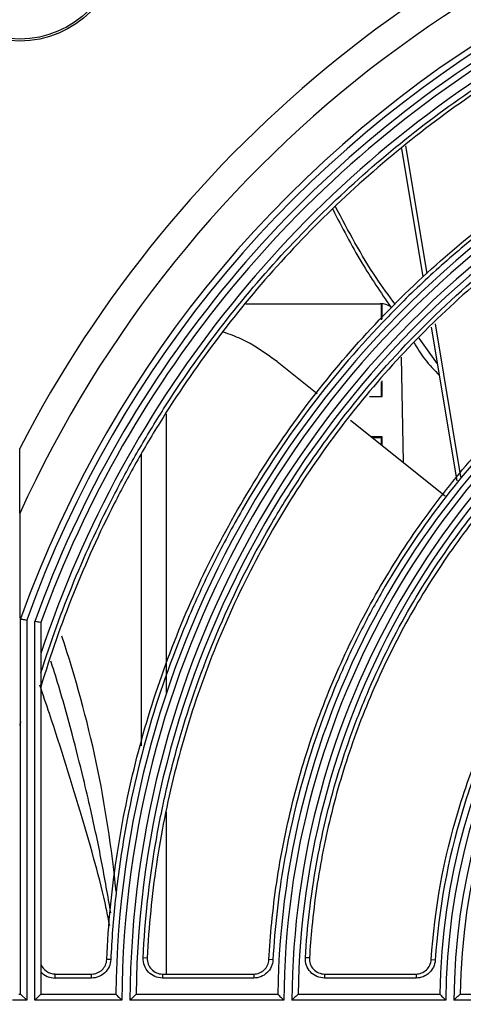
# Model space of a CAD drawing. Header units: millimetres. Extents: x 156 to 887, y -58 to 920.
# Tile 16 of 118: x 588 to 599, y 119 to 144. Entities that reach past the tile are written whole.
import ezdxf

# ---------------------------------------------------------------- set-up
doc = ezdxf.new("R2010")
doc.units = ezdxf.units.MM

msp = doc.modelspace()

# ---------------------------------------------------------------- linework, layer by layer
at = {"color": 7, "linetype": 'Continuous', "lineweight": 25}
for p, q in [((598.208, 137.41), (597.683, 140.572)), ((593.827, 136.745), (597.148, 136.745)), ((597.177, 136.348), (597.177, 136.745)), ((597.193, 136.364), (597.193, 136.743)), ((599.044, 132.369), (598.414, 136.166)), ((598.564, 135.264), (598.111, 135.898)), ((597.663, 135.424), (597.71, 132.836)), ((594.599, 135.317), (595.592, 134.525)), ((597.177, 134.458), (597.177, 134.82)), ((597.193, 134.458), (597.193, 134.839)), ((596.886, 134.458), (597.193, 134.458)), ((591.868, 127.14), (591.868, 134.029)), ((596.413, 133.87), (598.754, 132.003)), ((597.193, 133.458), (596.93, 133.458)), ((597.177, 133.434), (596.959, 133.434)), ((597.177, 133.26), (597.177, 133.434)), ((597.193, 133.248), (597.193, 133.458)), ((591.243, 133.036), (591.243, 125.833)), ((588.266, 119.702), (588.266, 128.963)), ((588.416, 128.937), (588.416, 119.552)), ((588.616, 119.552), (588.616, 128.902)), ((588.766, 128.876), (588.766, 119.702)), ((591.868, 120.2), (591.868, 124.192)), ((590.493, 120.554), (590.393, 120.558)), ((591.393, 120.593), (591.293, 120.598)), ((594.498, 120.55), (594.398, 120.555)), ((595.399, 120.597), (595.299, 120.603)), ((598.505, 120.543), (598.405, 120.55)), ((589.116, 120.1), (589.116, 120.2)), ((589.116, 120.2), (590.019, 120.2)), ((590.019, 120.1), (589.116, 120.1)), ((590.019, 120.1), (590.019, 120.2)), ((591.767, 120.2), (594.024, 120.2)), ((591.767, 120.2), (591.767, 120.1)), ((594.024, 120.1), (591.767, 120.1)), ((594.024, 120.2), (594.024, 120.1)), ((595.773, 120.2), (595.773, 120.1)), ((595.773, 120.2), (598.031, 120.2)), ((598.031, 120.1), (595.773, 120.1)), ((598.031, 120.2), (598.031, 120.1)), ((588.219, 119.702), (588.266, 119.702)), ((588.266, 119.702), (588.416, 119.552)), ((588.766, 119.702), (588.616, 119.552)), ((588.766, 119.702), (590.618, 119.702)), ((591.118, 119.702), (594.618, 119.702)), ((595.118, 119.702), (598.619, 119.702)), ((599.119, 119.702), (602.619, 119.702)), ((588.416, 119.552), (588.069, 119.552)), ((590.767, 119.552), (588.616, 119.552)), ((594.767, 119.552), (590.967, 119.552)), ((598.767, 119.552), (594.967, 119.552)), ((602.767, 119.552), (598.967, 119.552))]:
    msp.add_line(p, q, dxfattribs=at)
at = {"color": 8, "linetype": 'Continuous', "lineweight": 25}
for p, q in [((597.773, 140.638), (598.295, 137.492)), ((598.502, 136.244), (599.128, 132.475))]:
    msp.add_line(p, q, dxfattribs=at)
at = {"color": 7, "linetype": 'Continuous', "lineweight": 25}
for radius in [2.475, 2.425]:
    msp.add_circle((588.243, 145.702), radius, dxfattribs=at)
for centre, radius, start, end in [((614.867, 119.452), 29.949, 104.7856, 152.7437), ((614.867, 119.452), 29.25, 98.5682, 155.5381), ((614.867, 119.452), 28.25, 199.674, 160.326), ((614.867, 119.452), 28.1, 199.727, 160.273), ((614.867, 119.452), 27.9, 120.2054, 160.2018), ((614.867, 119.452), 27.75, 120.5162, 160.1478), ((614.867, 119.452), 27.5, 120.5209, 161.6448), ((614.867, 119.452), 24.25, 120.5907, 179.4093), ((614.867, 119.452), 24.1, 120.2377, 179.7623), ((614.867, 119.452), 23.9, 120.2397, 179.7603), ((614.867, 119.452), 23.75, 120.6031, 179.3969), ((614.867, 119.452), 20.25, 120.7074, 179.2926), ((614.867, 119.452), 20.1, 120.2851, 179.7149), ((614.867, 119.452), 19.9, 120.2879, 179.7121), ((597.148, 136.245), 0.5, 58.2296, 90), ((614.867, 119.452), 19.75, 120.7253, 179.2747), ((614.867, 119.452), 16.25, 120.8815, 179.1185), ((614.867, 119.452), 16.1, 120.3559, 179.6441), ((614.867, 119.452), 15.9, 120.3604, 179.6396), ((614.867, 119.452), 15.75, 120.9095, 179.0905), ((561.993, 119.452), 28.766, 5.5609, 18.4127), ((614.867, 119.452), 27.5, 165.3082, 165.5004)]:
    msp.add_arc(centre, radius, start, end, dxfattribs=at)
for major_axis, ratio, start_param in [((0.265, 0.265), 0.999533, 2.723706), ((0.336, 0.336), 0.999695, 3.098696)]:
    msp.add_ellipse((589.116, 120.575), major_axis=major_axis, ratio=ratio, start_param=start_param, end_param=3.926839, dxfattribs=at)
for points, knots in [([(588.766, 127.63), (589.247, 129.164), (589.857, 130.641), (590.78, 132.418), (590.972, 132.769), (591.374, 133.466), (591.583, 133.81), (592.229, 134.823), (592.686, 135.476), (594.138, 137.367), (595.211, 138.539), (596.98, 140.16), (597.598, 140.679), (598.874, 141.656), (599.533, 142.116), (600.213, 142.547)], [0, 0, 0, 0, 0.25, 0.25, 0.3125, 0.3125, 0.375, 0.375, 0.5, 0.5, 0.75, 0.75, 0.875, 0.875, 1, 1, 1, 1]), ([(600.266, 142.463), (599.579, 142.026), (598.912, 141.56), (597.622, 140.57), (596.998, 140.044), (595.212, 138.399), (594.132, 137.209), (592.673, 135.287), (592.214, 134.623), (591.567, 133.592), (591.358, 133.242), (590.956, 132.533), (590.764, 132.175), (590.21, 131.086), (589.873, 130.344), (589.269, 128.836), (589, 128.069), (588.766, 127.289)], [0, 0, 0, 0, 0.125, 0.125, 0.25, 0.25, 0.5, 0.5, 0.625, 0.625, 0.6875, 0.6875, 0.75, 0.75, 0.875, 0.875, 1, 1, 1, 1]), ([(590.393, 120.558), (590.413, 120.991), (590.444, 121.422), (590.565, 122.651), (590.683, 123.445), (590.996, 125.018), (591.19, 125.796), (591.656, 127.331), (591.927, 128.086), (592.54, 129.568), (592.883, 130.293), (593.639, 131.707), (594.052, 132.396), (594.943, 133.729), (595.421, 134.374), (596.438, 135.613), (596.977, 136.208), (598.111, 137.342), (598.705, 137.881), (599.945, 138.898), (600.59, 139.376), (601.394, 139.913), (601.533, 140.004), (601.672, 140.093)], [0.0071895, 0.0071895, 0.0071895, 0.0071895, 0.015625, 0.015625, 0.03125, 0.03125, 0.046875, 0.046875, 0.0625, 0.0625, 0.078125, 0.078125, 0.09375, 0.09375, 0.109375, 0.109375, 0.125, 0.125, 0.140625, 0.140625, 0.15625, 0.15625, 0.1594776, 0.1594776, 0.1594776, 0.1594776]), ([(601.726, 140.009), (600.9, 139.481), (600.111, 138.907), (598.982, 137.977), (598.614, 137.656), (597.898, 136.99), (597.549, 136.645), (596.54, 135.588), (595.915, 134.848), (594.757, 133.301), (594.224, 132.494), (593.495, 131.232), (593.263, 130.802), (592.825, 129.926), (592.621, 129.483), (592.048, 128.143), (591.722, 127.232), (591.179, 125.377), (590.963, 124.433), (590.722, 122.991), (590.655, 122.505), (590.552, 121.532), (590.515, 121.043), (590.493, 120.554)], [0, 0, 0, 0, 0.125, 0.125, 0.1875, 0.1875, 0.25, 0.25, 0.375, 0.375, 0.5, 0.5, 0.5625, 0.5625, 0.625, 0.625, 0.75, 0.75, 0.875, 0.875, 0.9375, 0.9375, 1, 1, 1, 1]), ([(591.293, 120.598), (591.338, 121.538), (591.44, 122.47), (591.675, 123.855), (591.767, 124.315), (591.978, 125.23), (592.098, 125.686), (592.496, 127.033), (592.813, 127.909), (593.545, 129.614), (593.96, 130.445), (594.66, 131.657), (594.906, 132.055), (595.424, 132.839), (595.694, 133.224), (596.534, 134.346), (597.135, 135.056), (598.415, 136.4), (599.094, 137.034), (600.174, 137.929), (600.544, 138.217), (601.304, 138.773), (601.691, 139.04), (602.087, 139.294)], [0, 0, 0, 0, 0.125, 0.125, 0.1875, 0.1875, 0.25, 0.25, 0.375, 0.375, 0.5, 0.5, 0.5625, 0.5625, 0.625, 0.625, 0.75, 0.75, 0.875, 0.875, 0.9375, 0.9375, 1, 1, 1, 1]), ([(602.141, 139.21), (602.03, 139.139), (601.92, 139.066), (601.17, 138.566), (600.552, 138.107), (599.363, 137.131), (598.792, 136.614), (597.705, 135.526), (597.187, 134.956), (596.212, 133.767), (595.753, 133.148), (594.898, 131.869), (594.502, 131.209), (593.777, 129.852), (593.448, 129.156), (592.86, 127.735), (592.6, 127.01), (592.153, 125.538), (591.967, 124.791), (591.667, 123.283), (591.553, 122.521), (591.44, 121.369), (591.411, 120.981), (591.393, 120.593)], [0.8410661, 0.8410661, 0.8410661, 0.8410661, 0.84375, 0.84375, 0.859375, 0.859375, 0.875, 0.875, 0.890625, 0.890625, 0.90625, 0.90625, 0.921875, 0.921875, 0.9375, 0.9375, 0.953125, 0.953125, 0.96875, 0.96875, 0.984375, 0.984375, 0.9922681, 0.9922681, 0.9922681, 0.9922681]), ([(595.975, 139.074), (596.204, 138.629), (596.633, 137.797), (597.16, 137.023), (597.406, 136.663)], [0, 0, 0, 0, 0.533773, 1, 1, 1, 1]), ([(597.523, 136.721), (597.361, 136.942), (596.8, 137.703), (596.358, 138.541), (596.044, 139.137)], [0, 0, 0, 0, 0.288934, 1, 1, 1, 1]), ([(594.398, 120.555), (594.414, 120.857), (594.437, 121.16), (594.533, 122.129), (594.632, 122.793), (594.893, 124.109), (595.056, 124.76), (595.446, 126.044), (595.672, 126.677), (596.186, 127.916), (596.473, 128.523), (597.105, 129.706), (597.45, 130.282), (598.196, 131.398), (598.596, 131.937), (599.447, 132.975), (599.898, 133.472), (600.847, 134.421), (601.344, 134.872), (602.381, 135.723), (602.921, 136.123), (603.545, 136.54), (603.611, 136.583), (603.677, 136.627)], [0.0085684, 0.0085684, 0.0085684, 0.0085684, 0.015625, 0.015625, 0.03125, 0.03125, 0.046875, 0.046875, 0.0625, 0.0625, 0.078125, 0.078125, 0.09375, 0.09375, 0.109375, 0.109375, 0.125, 0.125, 0.140625, 0.140625, 0.15625, 0.15625, 0.1580987, 0.1580987, 0.1580987, 0.1580987]), ([(603.732, 136.543), (602.382, 135.663), (601.154, 134.638), (599.493, 132.883), (598.979, 132.27), (598.029, 130.994), (597.593, 130.33), (596.997, 129.296), (596.807, 128.945), (596.449, 128.23), (596.28, 127.864), (595.804, 126.756), (595.534, 126.006), (595.083, 124.484), (594.903, 123.712), (594.632, 122.147), (594.541, 121.354), (594.498, 120.55)], [0, 0, 0, 0, 0.25, 0.25, 0.375, 0.375, 0.5, 0.5, 0.5625, 0.5625, 0.625, 0.625, 0.75, 0.75, 0.875, 0.875, 1, 1, 1, 1]), ([(594.599, 135.317), (594.303, 135.527), (593.868, 135.838), (593.42, 135.991), (593.275, 136.04)], [0, 0, 0, 0, 0.678013, 1, 1, 1, 1]), ([(595.299, 120.603), (595.344, 121.367), (595.433, 122.124), (595.698, 123.62), (595.874, 124.36), (596.204, 125.458), (596.325, 125.822), (596.586, 126.537), (596.727, 126.889), (597.177, 127.931), (597.517, 128.605), (598.273, 129.914), (598.69, 130.548), (599.376, 131.469), (599.613, 131.768), (600.101, 132.35), (600.353, 132.633), (601.651, 134.007), (602.807, 134.98), (604.086, 135.823)], [0, 0, 0, 0, 0.125, 0.125, 0.25, 0.25, 0.3125, 0.3125, 0.375, 0.375, 0.5, 0.5, 0.625, 0.625, 0.6875, 0.6875, 0.75, 0.75, 1, 1, 1, 1]), ([(604.141, 135.739), (604.105, 135.715), (604.068, 135.691), (603.502, 135.312), (602.988, 134.932), (602.002, 134.122), (601.528, 133.693), (600.626, 132.79), (600.196, 132.317), (599.387, 131.331), (599.006, 130.817), (598.297, 129.756), (597.968, 129.208), (597.367, 128.082), (597.094, 127.505), (596.605, 126.325), (596.39, 125.724), (596.019, 124.502), (595.864, 123.882), (595.615, 122.631), (595.521, 121.999), (595.434, 121.108), (595.414, 120.853), (595.399, 120.597)], [0.8426848, 0.8426848, 0.8426848, 0.8426848, 0.84375, 0.84375, 0.859375, 0.859375, 0.875, 0.875, 0.890625, 0.890625, 0.90625, 0.90625, 0.921875, 0.921875, 0.9375, 0.9375, 0.953125, 0.953125, 0.96875, 0.96875, 0.984375, 0.984375, 0.9906494, 0.9906494, 0.9906494, 0.9906494]), ([(597.982, 135.783), (598.065, 135.645), (598.244, 135.35), (598.484, 135.103), (598.612, 134.973)], [0, 0, 0, 0, 0.469667, 1, 1, 1, 1]), ([(588.243, 131.564), (588.243, 131.82), (588.243, 132.083), (588.243, 132.485), (588.243, 132.62), (588.243, 132.825), (588.243, 132.894), (588.243, 133.031), (588.243, 133.1), (588.243, 133.168)], [0, 0, 0, 0, 0.5, 0.5, 0.75, 0.75, 0.875, 0.875, 1, 1, 1, 1]), ([(598.405, 120.55), (598.489, 121.812), (598.715, 123.042), (599.169, 124.539), (599.269, 124.837), (599.486, 125.428), (599.603, 125.722), (599.979, 126.589), (600.261, 127.149), (600.885, 128.232), (601.228, 128.756), (601.976, 129.767), (602.382, 130.255), (603.677, 131.641), (604.634, 132.455), (605.685, 133.159)], [0, 0, 0, 0, 0.25, 0.25, 0.3125, 0.3125, 0.375, 0.375, 0.5, 0.5, 0.625, 0.625, 0.75, 0.75, 1, 1, 1, 1]), ([(605.741, 133.076), (604.695, 132.375), (603.747, 131.568), (602.68, 130.429), (602.473, 130.194), (602.071, 129.712), (601.876, 129.464), (601.317, 128.71), (600.976, 128.189), (600.354, 127.111), (600.073, 126.554), (599.699, 125.691), (599.581, 125.398), (599.365, 124.81), (599.266, 124.514), (598.814, 123.023), (598.589, 121.799), (598.505, 120.543)], [0, 0, 0, 0, 0.25, 0.25, 0.3125, 0.3125, 0.375, 0.375, 0.5, 0.5, 0.625, 0.625, 0.6875, 0.6875, 0.75, 0.75, 1, 1, 1, 1]), ([(588.243, 131.564), (588.243, 131.378), (588.243, 130.997), (588.243, 130.4), (588.243, 129.786), (588.243, 129.312), (588.243, 129.042), (588.243, 128.98)], [0, 0, 0, 0, 0.223548, 0.458827, 0.694042, 0.929221, 1, 1, 1, 1]), ([(588.266, 128.963), (588.266, 128.963), (588.282, 128.96), (588.338, 128.95), (588.377, 128.943), (588.416, 128.937)], [0, 0, 0, 0, 0.5, 0.5, 1, 1, 1, 1]), ([(588.766, 128.876), (588.766, 128.876), (588.749, 128.879), (588.694, 128.888), (588.655, 128.895), (588.616, 128.902)], [0, 0, 0, 0, 0.5, 0.5, 1, 1, 1, 1]), ([(590.493, 121.706), (590.42, 122.131), (590.274, 122.983), (590.037, 124.086), (589.794, 125.134), (589.509, 126.243), (589.244, 127.214), (589.049, 127.808), (589.011, 127.924)], [0, 0, 0, 0, 0.202802, 0.406126, 0.529166, 0.707671, 0.942826, 1, 1, 1, 1]), ([(590.466, 121.389), (590.438, 121.531), (590.268, 122.408), (589.754, 124.17), (589.193, 126.007), (588.82, 127.094), (588.741, 127.327)], [0, 0, 0, 0, 0.072751, 0.44915, 0.882168, 1, 1, 1, 1]), ([(590.019, 120.2), (590.067, 120.2), (590.114, 120.209), (590.203, 120.245), (590.244, 120.271), (590.347, 120.37), (590.389, 120.462), (590.393, 120.558)], [0, 0, 0, 0, 0.25, 0.25, 0.5, 0.5, 1, 1, 1, 1]), ([(590.493, 120.554), (590.488, 120.432), (590.434, 120.315), (590.303, 120.19), (590.252, 120.157), (590.14, 120.112), (590.08, 120.1), (590.019, 120.1)], [0, 0, 0, 0, 0.5, 0.5, 0.75, 0.75, 1, 1, 1, 1]), ([(591.767, 120.1), (591.702, 120.1), (591.638, 120.114), (591.521, 120.164), (591.467, 120.201), (591.379, 120.294), (591.344, 120.349), (591.3, 120.469), (591.29, 120.533), (591.293, 120.598)], [0, 0, 0, 0, 0.25, 0.25, 0.5, 0.5, 0.75, 0.75, 1, 1, 1, 1]), ([(591.393, 120.593), (591.39, 120.542), (591.398, 120.492), (591.433, 120.397), (591.461, 120.353), (591.565, 120.244), (591.665, 120.2), (591.767, 120.2)], [0, 0, 0, 0, 0.25, 0.25, 0.5, 0.5, 1, 1, 1, 1]), ([(594.024, 120.2), (594.072, 120.2), (594.118, 120.209), (594.207, 120.244), (594.247, 120.27), (594.35, 120.368), (594.393, 120.459), (594.398, 120.555)], [0, 0, 0, 0, 0.25, 0.25, 0.5, 0.5, 1, 1, 1, 1]), ([(594.498, 120.55), (594.492, 120.429), (594.437, 120.313), (594.307, 120.189), (594.256, 120.156), (594.144, 120.112), (594.084, 120.1), (594.024, 120.1)], [0, 0, 0, 0, 0.5, 0.5, 0.75, 0.75, 1, 1, 1, 1]), ([(595.773, 120.1), (595.708, 120.1), (595.643, 120.114), (595.525, 120.165), (595.471, 120.203), (595.383, 120.296), (595.349, 120.352), (595.304, 120.473), (595.295, 120.538), (595.299, 120.603)], [0, 0, 0, 0, 0.25, 0.25, 0.5, 0.5, 0.75, 0.75, 1, 1, 1, 1]), ([(595.399, 120.597), (595.396, 120.546), (595.403, 120.495), (595.438, 120.399), (595.465, 120.355), (595.535, 120.281), (595.577, 120.251), (595.671, 120.211), (595.721, 120.2), (595.773, 120.2)], [0, 0, 0, 0, 0.25, 0.25, 0.5, 0.5, 0.75, 0.75, 1, 1, 1, 1]), ([(598.031, 120.2), (598.079, 120.2), (598.125, 120.209), (598.213, 120.244), (598.253, 120.269), (598.356, 120.365), (598.399, 120.456), (598.405, 120.55)], [0, 0, 0, 0, 0.25, 0.25, 0.5, 0.5, 1, 1, 1, 1]), ([(598.505, 120.543), (598.497, 120.424), (598.442, 120.309), (598.312, 120.188), (598.261, 120.155), (598.15, 120.111), (598.091, 120.1), (598.031, 120.1)], [0, 0, 0, 0, 0.5, 0.5, 0.75, 0.75, 1, 1, 1, 1]), ([(590.618, 119.702), (590.618, 119.702), (590.624, 119.696), (590.643, 119.676), (590.656, 119.663), (590.7, 119.62), (590.734, 119.586), (590.767, 119.552)], [0, 0, 0, 0, 0.25, 0.25, 0.5, 0.5, 1, 1, 1, 1]), ([(591.118, 119.702), (591.118, 119.702), (591.112, 119.696), (591.092, 119.676), (591.079, 119.663), (591.035, 119.62), (591.001, 119.586), (590.967, 119.552)], [0, 0, 0, 0, 0.25, 0.25, 0.5, 0.5, 1, 1, 1, 1]), ([(594.618, 119.702), (594.618, 119.702), (594.624, 119.696), (594.644, 119.676), (594.657, 119.663), (594.7, 119.62), (594.734, 119.586), (594.767, 119.552)], [0, 0, 0, 0, 0.25, 0.25, 0.5, 0.5, 1, 1, 1, 1]), ([(595.118, 119.702), (595.118, 119.702), (595.112, 119.696), (595.092, 119.676), (595.079, 119.663), (595.035, 119.62), (595.001, 119.586), (594.967, 119.552)], [0, 0, 0, 0, 0.25, 0.25, 0.5, 0.5, 1, 1, 1, 1]), ([(598.619, 119.702), (598.619, 119.702), (598.625, 119.696), (598.644, 119.676), (598.657, 119.663), (598.7, 119.62), (598.734, 119.586), (598.767, 119.552)], [0, 0, 0, 0, 0.25, 0.25, 0.5, 0.5, 1, 1, 1, 1]), ([(599.119, 119.702), (599.119, 119.702), (599.113, 119.696), (599.093, 119.676), (599.079, 119.663), (599.035, 119.62), (599.001, 119.586), (598.967, 119.552)], [0, 0, 0, 0, 0.25, 0.25, 0.5, 0.5, 1, 1, 1, 1])]:
    msp.add_open_spline(points, degree=3, knots=knots, dxfattribs=at)

doc.saveas('drawing.dxf')
